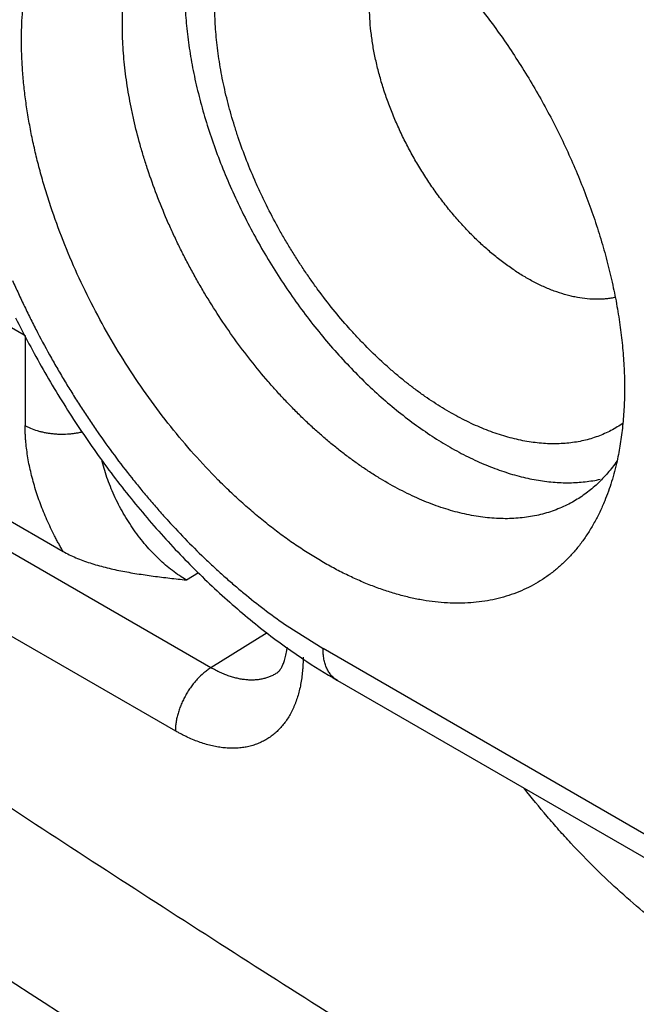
# Model space of a CAD drawing. Header units: inches. Extents: x 0 to 34, y 0 to 22.
# Tile 14 of 119: x 3.021 to 3.161, y 17.059 to 17.282. Entities that reach past the tile are written whole.
import ezdxf

# ---------------------------------------------------------------- set-up
doc = ezdxf.new("R2010")
doc.units = ezdxf.units.IN
doc.header["$LTSCALE"] = 1.87
doc.header["$MEASUREMENT"] = 0
doc.layers.get('0').update_dxf_attribs({"linetype": 'CONTINUOUS'})

msp = doc.modelspace()

# ---------------------------------------------------------------- linework, layer by layer
at = {"color": 7, "linetype": 'CONTINUOUS'}
for p, q in [((3.0643789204, 17.1350459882), (2.8110453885, 17.2813175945)), ((2.8029852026, 17.2670262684), (3.056318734, 17.1207546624)), ((3.0178519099, 17.212820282), (3.0221281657, 17.2103512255)), ((3.0223369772, 17.2102306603), (3.0223369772, 17.18981895)), ((3.0121206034, 17.1722216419), (3.0309197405, 17.1613672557)), ((3.0588111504, 17.154895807), (3.0615499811, 17.1565876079)), ((3.0770962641, 17.1429016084), (3.0643789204, 17.1350459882)), ((3.0815912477, 17.144508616), (3.0897253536, 17.1393643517)), ((3.2166287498, 17.0660919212), (3.0897253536, 17.1393643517)), ((3.0929864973, 17.1321558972), (3.2198898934, 17.0588834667))]:
    msp.add_line(p, q, dxfattribs=at)
msp.add_arc((3.1612055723, 17.2501329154), 0.1362806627, 236.0655962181, 239.9617653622, dxfattribs=at)
for points, knots in [([(3.021520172, 17.2770591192), (3.021520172, 17.27803883), (3.0215515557, 17.2799796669), (3.0216957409, 17.2828590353), (3.0219365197, 17.2856745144), (3.0222735, 17.2884218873), (3.0227062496, 17.2910973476), (3.0232341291, 17.2936971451), (3.0238564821, 17.2962177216), (3.0248006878, 17.2994326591), (3.025936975, 17.3025148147), (3.0272710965, 17.3054365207), (3.02835026, 17.3075091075), (3.0295167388, 17.3094826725), (3.0307690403, 17.311354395), (3.0321053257, 17.3131216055), (3.0335237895, 17.3147817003), (3.0350223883, 17.3163322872), (3.0365990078, 17.3177710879), (3.0382514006, 17.3190959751), (3.0399771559, 17.3203050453), (3.0417738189, 17.3213964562), (3.043638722, 17.3223687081), (3.0455692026, 17.3232202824), (3.0475623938, 17.3239500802), (3.0496154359, 17.3245569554), (3.0517253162, 17.325040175), (3.0538890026, 17.3253990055), (3.0561033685, 17.325633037), (3.0583652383, 17.3257419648), (3.0606713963, 17.325725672), (3.0630184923, 17.325584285), (3.0645918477, 17.3254085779), (3.0653837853, 17.3253006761)], [0, 0, 0, 0, 0.0389656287, 0.0771854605, 0.1146415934, 0.1513286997, 0.1872487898, 0.2224067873, 0.2568109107, 0.290474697, 0.3556450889, 0.3872251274, 0.4181750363, 0.4485371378, 0.4783592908, 0.5076954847, 0.5366049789, 0.5651523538, 0.5934066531, 0.6214408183, 0.6493307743, 0.6771544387, 0.7049906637, 0.7329181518, 0.7610142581, 0.7893541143, 0.818009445, 0.8470480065, 0.8765326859, 0.9065211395, 0.9370654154, 0.9682115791, 1, 1, 1, 1]), ([(3.074581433, 17.3232104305), (3.075844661, 17.3228132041), (3.0783869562, 17.3219250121), (3.0821749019, 17.3203493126), (3.0859861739, 17.3185141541), (3.0898087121, 17.316425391), (3.0936306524, 17.3140895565), (3.0974400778, 17.3115140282), (3.1012251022, 17.3087068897), (3.1049738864, 17.3056769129), (3.1086747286, 17.3024336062), (3.112316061, 17.2989871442), (3.1158864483, 17.2953483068), (3.1193747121, 17.2915285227), (3.1227699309, 17.2875397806), (3.1260614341, 17.2833945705), (3.1292389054, 17.2791059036), (3.1322923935, 17.2746872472), (3.1352122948, 17.2701524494), (3.1379894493, 17.2655157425), (3.1406151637, 17.260791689), (3.1430811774, 17.255995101), (3.1453797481, 17.2511410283), (3.1475036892, 17.2462447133), (3.1494463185, 17.2413215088), (3.1512015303, 17.236386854), (3.152763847, 17.2314562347), (3.1541283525, 17.2265451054), (3.1552907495, 17.2216688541), (3.1562474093, 17.2168427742), (3.1569953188, 17.2120820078), (3.1575321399, 17.2074012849), (3.157856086, 17.2028155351), (3.1579305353, 17.1997900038), (3.1579305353, 17.198297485)], [0, 0, 0, 0, 0.0250790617, 0.0509655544, 0.077660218, 0.1051540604, 0.1334292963, 0.1624600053, 0.1922131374, 0.2226493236, 0.2537236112, 0.2853858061, 0.3175811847, 0.3502512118, 0.3833340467, 0.4167650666, 0.4504772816, 0.4844018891, 0.5184687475, 0.5526067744, 0.5867444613, 0.6208103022, 0.6547332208, 0.6884430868, 0.7218711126, 0.7549503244, 0.787616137, 0.819806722, 0.8514635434, 0.8825321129, 0.9129619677, 0.942707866, 0.9717333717, 1, 1, 1, 1]), ([(3.0443373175, 17.2805891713), (3.0443373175, 17.2817050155), (3.0443837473, 17.2839096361), (3.0445980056, 17.2871682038), (3.0449553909, 17.2903293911), (3.0454555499, 17.2933842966), (3.0460975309, 17.2963249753), (3.0468793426, 17.2991445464), (3.0477992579, 17.301836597), (3.048855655, 17.3043947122), (3.0500456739, 17.3068128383), (3.0511529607, 17.3087178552), (3.0521028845, 17.3101632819), (3.0528426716, 17.3112023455), (3.0536134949, 17.3122020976), (3.0546772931, 17.3134764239), (3.0560834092, 17.3149719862), (3.0575965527, 17.3163388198), (3.0588612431, 17.3173443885), (3.0598349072, 17.3180537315), (3.06083529, 17.3187196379), (3.0615198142, 17.3191345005), (3.061866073, 17.3193344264)], [0, 0, 0, 0, 0.0751756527, 0.1485053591, 0.2199341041, 0.2894210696, 0.3569670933, 0.4226181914, 0.486438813, 0.5485134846, 0.6089498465, 0.6678764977, 0.6968247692, 0.7254542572, 0.7537884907, 0.7818527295, 0.837266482, 0.8919294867, 0.9190597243, 0.9460935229, 0.9730628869, 1, 1, 1, 1]), ([(3.0584205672, 17.2887206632), (3.0584205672, 17.2871263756), (3.0585175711, 17.2838859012), (3.0589367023, 17.2789680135), (3.0596299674, 17.273935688), (3.0605939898, 17.2688124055), (3.0618244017, 17.2636215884), (3.0633154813, 17.258387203), (3.0650603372, 17.253133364), (3.067050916, 17.2478843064), (3.0692780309, 17.2426642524), (3.0717314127, 17.2374973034), (3.0743997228, 17.2324073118), (3.0772706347, 17.2274177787), (3.0803308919, 17.2225517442), (3.0835663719, 17.2178316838), (3.0869621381, 17.2132793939), (3.0905025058, 17.2089158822), (3.0941711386, 17.2047612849), (3.0979511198, 17.2008347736), (3.1018250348, 17.1971544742), (3.1057750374, 17.1937373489), (3.1097829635, 17.1905991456), (3.1138304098, 17.1877543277), (3.1178988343, 17.185216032), (3.1219696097, 17.1829960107), (3.1260242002, 17.1811045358), (3.1300439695, 17.1795505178), (3.1333821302, 17.1785329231), (3.1360159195, 17.1778994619), (3.1385718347, 17.1773948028), (3.141109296, 17.1770594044), (3.143613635, 17.1769048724), (3.1454455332, 17.1768796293), (3.1472460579, 17.1769439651), (3.1490131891, 17.1770978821), (3.1507447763, 17.1773412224), (3.1518809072, 17.1775641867), (3.1524416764, 17.1776905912)], [0, 0, 0, 0, 0.0298612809, 0.0606826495, 0.092405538, 0.124966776, 0.1582895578, 0.1922896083, 0.2268752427, 0.2619487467, 0.2974076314, 0.3331456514, 0.3690539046, 0.4050219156, 0.4409386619, 0.4766935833, 0.5121776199, 0.5472842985, 0.5819107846, 0.6159589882, 0.6493366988, 0.6819587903, 0.7137487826, 0.7446400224, 0.7745771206, 0.803517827, 0.8314347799, 0.8583176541, 0.8841752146, 0.8967304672, 0.909042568, 0.9329622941, 0.9445954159, 0.956024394, 0.9672631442, 0.9783270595, 0.9892331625, 1, 1, 1, 1]), ([(3.1576411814, 17.1904011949), (3.157196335, 17.1900890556), (3.1562866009, 17.1894937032), (3.1548663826, 17.1886911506), (3.1533942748, 17.1879813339), (3.1518723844, 17.1873655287), (3.1503028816, 17.186844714), (3.1486881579, 17.1864193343), (3.1470305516, 17.1860899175), (3.145332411, 17.1858569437), (3.1435961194, 17.1857209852), (3.1418241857, 17.1856820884), (3.1400191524, 17.185740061), (3.1381835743, 17.1858947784), (3.136320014, 17.1861461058), (3.1344311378, 17.1864938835), (3.1325195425, 17.1869373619), (3.129916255, 17.1876630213), (3.1273062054, 17.1885731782), (3.1247007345, 17.1896529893), (3.1227165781, 17.1905626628), (3.1207262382, 17.1915620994), (3.118042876, 17.1930262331), (3.1153850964, 17.1946530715), (3.1127591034, 17.1964287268), (3.1107798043, 17.1978538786), (3.1088111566, 17.1993585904), (3.1068559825, 17.2009408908), (3.1049169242, 17.2025983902), (3.1023413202, 17.2049192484), (3.0998262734, 17.2073671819), (3.0973764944, 17.2099318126), (3.0949427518, 17.2126046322), (3.0919857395, 17.2160916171), (3.0891719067, 17.2197339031), (3.0870007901, 17.222745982), (3.0854123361, 17.2250553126), (3.0838703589, 17.227405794), (3.0823771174, 17.2297941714), (3.0809345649, 17.2322169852), (3.0790825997, 17.2354866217), (3.0773396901, 17.2388114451), (3.0757112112, 17.2421832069), (3.0734113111, 17.2472254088), (3.0713996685, 17.2523645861), (3.0697087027, 17.2575676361), (3.0686904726, 17.2609739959), (3.0678054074, 17.264379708), (3.0670602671, 17.2677757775), (3.0665769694, 17.2702889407), (3.0661666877, 17.2727796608), (3.0658302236, 17.2752444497), (3.0655679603, 17.2776795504), (3.0653800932, 17.2800810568), (3.0652668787, 17.2824449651), (3.0652410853, 17.2840083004), (3.0652410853, 17.2847825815)], [0, 0, 0, 0, 0.0107317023, 0.0214526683, 0.0321930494, 0.0429828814, 0.0538516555, 0.0648275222, 0.0759371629, 0.087205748, 0.09865685, 0.1103116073, 0.1221885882, 0.1343043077, 0.1466733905, 0.1593084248, 0.1722190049, 0.1854125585, 0.212664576, 0.2267350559, 0.2411004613, 0.2557591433, 0.2707083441, 0.3014571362, 0.3172473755, 0.3333029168, 0.3496149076, 0.3661735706, 0.3829674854, 0.3999844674, 0.4346339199, 0.452242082, 0.4700187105, 0.5060135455, 0.542495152, 0.5608782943, 0.5793329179, 0.5978419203, 0.616388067, 0.6349538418, 0.6535216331, 0.6905906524, 0.7090593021, 0.7274605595, 0.8000324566, 0.8178471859, 0.8354965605, 0.8702364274, 0.887303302, 0.904151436, 0.9207695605, 0.9371468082, 0.9532710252, 0.9691293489, 0.9847095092, 1, 1, 1, 1]), ([(3.1558541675, 17.2188245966), (3.1555206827, 17.218753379), (3.1548451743, 17.2186286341), (3.1538161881, 17.2184953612), (3.152766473, 17.2184147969), (3.1513288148, 17.2183773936), (3.1494825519, 17.2184661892), (3.1476188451, 17.2187281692), (3.1461033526, 17.219039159), (3.1445422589, 17.2194262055), (3.142975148, 17.2199147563), (3.1414080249, 17.2204976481), (3.1398020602, 17.2211595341), (3.1377831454, 17.2221138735), (3.1353739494, 17.2234417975), (3.1329671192, 17.2249573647), (3.1305732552, 17.226652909), (3.1282034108, 17.2285209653), (3.1258686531, 17.2305532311), (3.1235791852, 17.2327398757), (3.1213457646, 17.2350711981), (3.119178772, 17.2375366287), (3.1170876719, 17.2401244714), (3.1150824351, 17.2428231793), (3.1131722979, 17.2456203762), (3.1113655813, 17.248502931), (3.1096710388, 17.2514579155), (3.1080963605, 17.2544717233), (3.1066483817, 17.2575303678), (3.1053343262, 17.2606200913), (3.1041599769, 17.2637265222), (3.10313037, 17.2668351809), (3.1022507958, 17.2699320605), (3.1015249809, 17.2730031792), (3.1009560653, 17.2760348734), (3.1005474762, 17.2790131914), (3.1003003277, 17.281923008), (3.100242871, 17.2838398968), (3.100242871, 17.2847825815)], [0, 0, 0, 0, 0.0107827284, 0.0217082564, 0.0327943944, 0.0440575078, 0.0671668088, 0.0911461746, 0.1034888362, 0.1160744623, 0.1419915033, 0.1553353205, 0.1689366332, 0.1969065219, 0.225893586, 0.2558715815, 0.2867954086, 0.318609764, 0.3512492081, 0.3846353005, 0.4186837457, 0.4533036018, 0.488395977, 0.5238590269, 0.5595874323, 0.5954721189, 0.6314031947, 0.6672711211, 0.702966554, 0.7383811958, 0.7734095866, 0.8079485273, 0.8418988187, 0.875174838, 0.9076994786, 0.9393987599, 0.9701918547, 1, 1, 1, 1]), ([(3.1465156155, 17.1727265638), (3.1459961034, 17.1724266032), (3.1449362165, 17.171858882), (3.1432920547, 17.1711085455), (3.1415946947, 17.1704602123), (3.1398466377, 17.1699147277), (3.1380503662, 17.1694725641), (3.1362083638, 17.1691342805), (3.1343231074, 17.1689003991), (3.1323971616, 17.1687714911), (3.1304331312, 17.1687474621), (3.1277411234, 17.1688560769), (3.1250073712, 17.1691772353), (3.122251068, 17.1696970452), (3.1201377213, 17.1701943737), (3.1180029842, 17.1707943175), (3.1151017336, 17.1717398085), (3.1121997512, 17.1728815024), (3.1093075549, 17.1742030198), (3.1063482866, 17.1756817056), (3.1034108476, 17.1773405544), (3.1005027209, 17.1791651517), (3.0983066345, 17.1806365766), (3.0961185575, 17.1821964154), (3.0939414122, 17.1838426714), (3.0917782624, 17.1855732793), (3.0896319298, 17.1873857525), (3.0875052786, 17.189277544), (3.0854011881, 17.1912460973), (3.0833225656, 17.1932888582), (3.0812723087, 17.1954031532), (3.0792530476, 17.1975859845), (3.0765957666, 17.2005949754), (3.073370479, 17.2045090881), (3.069681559, 17.209412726), (3.0661785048, 17.2145137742), (3.0634318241, 17.2189049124), (3.0613431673, 17.222493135), (3.0598338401, 17.2252174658), (3.0583845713, 17.2279699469), (3.0569974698, 17.2307469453), (3.0556742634, 17.2335446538), (3.0540018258, 17.2372877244), (3.0520807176, 17.2419929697), (3.0503827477, 17.2467478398), (3.0491705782, 17.2505521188), (3.0480684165, 17.2543127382), (3.0471107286, 17.2580714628), (3.0463046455, 17.2618186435), (3.0457818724, 17.2645916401), (3.0453381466, 17.2673398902), (3.0449743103, 17.2700596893), (3.0446907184, 17.2727470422), (3.0444875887, 17.2753978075), (3.0443651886, 17.2780077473), (3.0443373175, 17.2797340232), (3.0443373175, 17.2805891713)], [0, 0, 0, 0, 0.0106516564, 0.0213320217, 0.0320696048, 0.0428921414, 0.0538260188, 0.0648962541, 0.0761264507, 0.0875386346, 0.0991523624, 0.1109849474, 0.1353594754, 0.1479340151, 0.1607770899, 0.1738956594, 0.1872951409, 0.2149460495, 0.2292042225, 0.2437476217, 0.2736749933, 0.2890539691, 0.3046998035, 0.3206048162, 0.3367606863, 0.3531583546, 0.3697872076, 0.3866357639, 0.4036920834, 0.4209438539, 0.4383781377, 0.4559809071, 0.4737377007, 0.5096520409, 0.5460019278, 0.582659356, 0.6194939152, 0.6379372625, 0.6563749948, 0.6747903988, 0.6931668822, 0.7114881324, 0.7297379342, 0.7659566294, 0.801698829, 0.8193543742, 0.8368456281, 0.8712762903, 0.8881937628, 0.9048968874, 0.9213750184, 0.93761783, 0.9536136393, 0.9693502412, 0.9848160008, 1, 1, 1, 1]), ([(3.1534413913, 17.1727902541), (3.1530936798, 17.1719398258), (3.1523593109, 17.1702772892), (3.1511261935, 17.1678800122), (3.1497771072, 17.1656137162), (3.1483144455, 17.163482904), (3.1467409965, 17.1614915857), (3.1450595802, 17.1596437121), (3.1432734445, 17.1579428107), (3.1413858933, 17.1563923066), (3.1394006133, 17.1549951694), (3.1373213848, 17.1537542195), (3.1351522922, 17.1526718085), (3.1328975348, 17.1517500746), (3.1305615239, 17.1509907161), (3.1281487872, 17.1503951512), (3.1256639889, 17.1499644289), (3.1231118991, 17.1496992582), (3.1204973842, 17.1496000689), (3.1178253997, 17.1496668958), (3.1151009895, 17.1498995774), (3.1123292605, 17.1502975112), (3.1095154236, 17.1508599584), (3.1066647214, 17.1515856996), (3.1037825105, 17.1524734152), (3.1008741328, 17.1535213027), (3.0979450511, 17.1547274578), (3.0950006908, 17.1560895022), (3.0920466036, 17.1576049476), (3.0890882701, 17.1592708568), (3.0861312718, 17.1610841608), (3.083181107, 17.1630413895), (3.0802433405, 17.1651389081), (3.0773234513, 17.1673727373), (3.0744269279, 17.1697387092), (3.0715591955, 17.1722323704), (3.0687256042, 17.1748490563), (3.0649779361, 17.1785172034), (3.0604156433, 17.1833806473), (3.0551931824, 17.1895882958), (3.0502292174, 17.1961560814), (3.0455610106, 17.2030347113), (3.0412234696, 17.2101727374), (3.0372490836, 17.2175166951), (3.0336675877, 17.2250116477), (3.0305058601, 17.2326013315), (3.0282294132, 17.2389890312), (3.0266408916, 17.244098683), (3.0255738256, 17.2479004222), (3.0246273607, 17.2516829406), (3.0238032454, 17.2554391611), (3.0231030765, 17.2591620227), (3.0225281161, 17.262844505), (3.0220794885, 17.2664797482), (3.0217579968, 17.2700610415), (3.021564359, 17.273581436), (3.021520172, 17.2759080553), (3.021520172, 17.2770591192)], [0, 0, 0, 0, 0.0126893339, 0.0250856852, 0.0372111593, 0.0490913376, 0.0607554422, 0.0722359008, 0.0835682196, 0.0947903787, 0.1059423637, 0.1170654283, 0.1282013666, 0.1393917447, 0.1506771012, 0.1620962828, 0.1736857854, 0.1854792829, 0.1975072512, 0.2097966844, 0.2223710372, 0.2352500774, 0.2484500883, 0.2619837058, 0.2758603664, 0.2900862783, 0.3046648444, 0.319596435, 0.334878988, 0.3505078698, 0.3664763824, 0.3827756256, 0.3993949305, 0.4163217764, 0.4335421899, 0.4510407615, 0.4688007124, 0.4868039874, 0.5234597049, 0.5608481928, 0.598793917, 0.6371125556, 0.6756140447, 0.7141055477, 0.7523943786, 0.7902909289, 0.8276116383, 0.846002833, 0.8641856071, 0.8821400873, 0.8998474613, 0.9172899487, 0.9344508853, 0.9513148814, 0.9678692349, 0.9841023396, 1, 1, 1, 1]), ([(2.8106296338, 17.247010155), (2.8275685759, 17.234772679), (2.8614745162, 17.2105525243), (2.9125672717, 17.1748880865), (2.9637301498, 17.1400075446), (3.0149526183, 17.105919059), (3.0662247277, 17.0726289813), (3.1175369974, 17.0401437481), (3.168878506, 17.0084693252), (3.2032361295, 16.9878264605), (3.2204170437, 16.9776429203)], [0, 0, 0, 0, 0.1277953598, 0.2548150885, 0.3810436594, 0.5064691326, 0.631084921, 0.754884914, 0.8778601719, 1, 1, 1, 1]), ([(3.0194870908, 17.2226616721), (3.0199261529, 17.2216682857), (3.0208217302, 17.2196858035), (3.022213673, 17.2167299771), (3.0236560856, 17.2137898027), (3.0256463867, 17.2098911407), (3.027732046, 17.2060361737), (3.0299096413, 17.2022300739), (3.0315879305, 17.199401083), (3.0333092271, 17.1966004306), (3.035072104, 17.1938300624), (3.0368756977, 17.1910923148), (3.0393297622, 17.1874935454), (3.0424905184, 17.1830903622), (3.0457812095, 17.178808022), (3.0484804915, 17.1754693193), (3.050530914, 17.1730167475), (3.0526101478, 17.1706118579), (3.0554098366, 17.1674825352), (3.0589717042, 17.1637021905), (3.0626382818, 17.1600788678), (3.0656136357, 17.1572968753), (3.067853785, 17.1552789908), (3.0701099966, 17.1533219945), (3.0731214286, 17.1508090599), (3.0769147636, 17.1478282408), (3.0800286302, 17.1455836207), (3.0815912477, 17.144508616)], [0, 0, 0, 0, 0.0322512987, 0.0645944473, 0.0970144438, 0.1294954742, 0.194574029, 0.2271408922, 0.2597037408, 0.2922466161, 0.3247536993, 0.357208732, 0.389595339, 0.4540959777, 0.5181304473, 0.54993642, 0.5815822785, 0.6130536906, 0.6443348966, 0.706263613, 0.7672561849, 0.7973708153, 0.8272154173, 0.8567803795, 0.8860547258, 0.9436782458, 1, 1, 1, 1]), ([(2.7924284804, 17.219779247), (2.8094441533, 17.2074863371), (2.8435039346, 17.1831569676), (2.9117224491, 17.1355407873), (2.9971544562, 17.0779804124), (3.0833080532, 17.0227247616), (3.1523024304, 16.9801570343), (3.1868160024, 16.9594197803), (3.204074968, 16.9491899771)], [0, 0, 0, 0, 0.1277955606, 0.2548146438, 0.5064648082, 0.7548804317, 0.8778583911, 1, 1, 1, 1]), ([(3.0201967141, 17.2142230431), (3.0211730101, 17.212247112), (3.023186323, 17.2083204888), (3.0263800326, 17.2025207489), (3.0297444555, 17.1968169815), (3.0332710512, 17.1912226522), (3.0369518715, 17.1857505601), (3.0407787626, 17.1804135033), (3.0447427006, 17.1752238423), (3.0488346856, 17.1701940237), (3.0530458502, 17.1653364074), (3.0573664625, 17.1606623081), (3.0617869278, 17.1561827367), (3.0662982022, 17.1519083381), (3.0708915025, 17.147848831), (3.0755584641, 17.1440131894), (3.0802903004, 17.1404109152), (3.083509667, 17.1381512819), (3.0851277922, 17.1370639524)], [0, 0, 0, 0, 0.0648638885, 0.129845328, 0.1948307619, 0.2597274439, 0.3244449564, 0.3888925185, 0.4529772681, 0.5166069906, 0.5796923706, 0.6421509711, 0.703903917, 0.7648772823, 0.8250165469, 0.884278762, 0.9426246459, 1, 1, 1, 1]), ([(3.1579305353, 17.198297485), (3.1579305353, 17.1968496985), (3.1578624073, 17.1939953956), (3.1575458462, 17.1897882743), (3.1570171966, 17.1857302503), (3.1565164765, 17.1830911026), (3.1562296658, 17.1818016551)], [0, 0, 0, 0, 0.2614248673, 0.5152959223, 0.7614760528, 1, 1, 1, 1]), ([(3.0353233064, 17.1883685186), (3.035051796, 17.1883016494), (3.0345010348, 17.1881799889), (3.0336616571, 17.1880346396), (3.0328058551, 17.18792572), (3.0316470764, 17.1878294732), (3.030479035, 17.1878079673), (3.0293137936, 17.1878617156), (3.0284476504, 17.1879391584), (3.0275939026, 17.1880533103), (3.0267572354, 17.1882037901), (3.0259420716, 17.1883896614), (3.0249028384, 17.1886796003), (3.0239116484, 17.1890375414), (3.0229837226, 17.1894643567), (3.0225472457, 17.1896975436), (3.0223369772, 17.18981895)], [0, 0, 0, 0, 0.0628044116, 0.1266297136, 0.1912717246, 0.256502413, 0.3877310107, 0.4532740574, 0.5184374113, 0.5829807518, 0.6466721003, 0.7093064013, 0.7706918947, 0.8889409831, 0.9454660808, 1, 1, 1, 1]), ([(3.0309197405, 17.1613672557), (3.0307505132, 17.1616553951), (3.0304162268, 17.162234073), (3.0299271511, 17.1631088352), (3.0294506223, 17.1639898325), (3.0288333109, 17.1651713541), (3.0280959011, 17.1666607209), (3.0269950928, 17.1690598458), (3.0260096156, 17.1714901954), (3.0251455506, 17.1739404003), (3.0245634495, 17.1757685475), (3.0240442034, 17.1775906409), (3.0234440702, 17.1799862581), (3.0229726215, 17.1823704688), (3.0226412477, 17.184730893), (3.0224943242, 17.1861765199), (3.0224126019, 17.1873170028), (3.0223692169, 17.1881590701), (3.0223429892, 17.1889920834), (3.0223369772, 17.1895444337), (3.0223369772, 17.18981895)], [0, 0, 0, 0, 0.0333592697, 0.0667133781, 0.1000471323, 0.1333475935, 0.1997906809, 0.2659300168, 0.3968346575, 0.4614073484, 0.5252678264, 0.5883371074, 0.6505163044, 0.7717845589, 0.8307193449, 0.8884253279, 0.9168038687, 0.9448601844, 0.9725948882, 1, 1, 1, 1]), ([(3.0588111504, 17.154895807), (3.0582718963, 17.1552071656), (3.0571947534, 17.1558805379), (3.0556192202, 17.1570096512), (3.0540629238, 17.1582703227), (3.0525370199, 17.159654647), (3.0510505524, 17.1611533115), (3.0496126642, 17.1627573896), (3.0482321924, 17.1644571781), (3.0464736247, 17.166843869), (3.0448738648, 17.1693656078), (3.0434488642, 17.1719911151), (3.0424753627, 17.1739998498), (3.0416038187, 17.1760338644), (3.0408392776, 17.178080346), (3.0401871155, 17.1801267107), (3.0398254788, 17.181498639), (3.0396649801, 17.1821815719)], [0, 0, 0, 0, 0.0546735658, 0.1114393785, 0.1700941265, 0.23042912, 0.2922488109, 0.3553479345, 0.4194973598, 0.4844365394, 0.6155754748, 0.6812662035, 0.7466622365, 0.8114936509, 0.8754930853, 0.9384030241, 1, 1, 1, 1]), ([(3.1562086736, 17.181809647), (3.1558806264, 17.1813335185), (3.1552048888, 17.1804040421), (3.1541265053, 17.1790733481), (3.1529919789, 17.1778176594), (3.1518026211, 17.1766384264), (3.1505597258, 17.1755370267), (3.1492645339, 17.1745149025), (3.1479186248, 17.1735732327), (3.1469881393, 17.1729993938), (3.1465156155, 17.1727265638)], [0, 0, 0, 0, 0.1295157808, 0.2572733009, 0.3834916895, 0.5084023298, 0.6322485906, 0.7552854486, 0.8777788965, 1, 1, 1, 1]), ([(3.1562296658, 17.1818016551), (3.1558810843, 17.180234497), (3.155080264, 17.1771870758), (3.1540248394, 17.1742172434), (3.1534413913, 17.1727902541)], [0, 0, 0, 0, 0.5101361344, 1, 1, 1, 1]), ([(3.0309197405, 17.1613672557), (3.0313802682, 17.1611013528), (3.0323361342, 17.160594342), (3.0338336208, 17.1599110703), (3.0354058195, 17.1592886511), (3.0370398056, 17.1587235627), (3.0387248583, 17.1582120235), (3.0404518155, 17.1577498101), (3.0422129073, 17.1573328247), (3.044001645, 17.1569565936), (3.0458126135, 17.1566168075), (3.0482564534, 17.1562056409), (3.0513414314, 17.1557619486), (3.0550681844, 17.1553068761), (3.0575621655, 17.1550319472), (3.0588111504, 17.154895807)], [0, 0, 0, 0, 0.0553577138, 0.1125397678, 0.1712682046, 0.2313131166, 0.2924710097, 0.3545462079, 0.4173853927, 0.4808446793, 0.5448087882, 0.6091815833, 0.7388089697, 0.8692119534, 1, 1, 1, 1]), ([(2.675510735, 17.1482002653), (2.694563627, 17.1344355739), (2.7327048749, 17.1072273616), (2.8091082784, 17.0541191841), (2.8859432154, 17.0027918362), (2.9631790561, 16.9533106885), (3.0209385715, 16.9173512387), (3.0787264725, 16.8824174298), (3.136528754, 16.8485176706), (3.1943312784, 16.8156605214), (3.2521196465, 16.7838539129), (3.3098800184, 16.7531055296), (3.3865191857, 16.7136926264), (3.4633602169, 16.6762466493), (3.5403608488, 16.6408407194), (3.5787982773, 16.6238682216), (3.5979983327, 16.6155674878)], [0, 0, 0, 0, 0.0660689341, 0.1316882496, 0.2615409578, 0.3257647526, 0.3895133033, 0.4527820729, 0.5155665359, 0.5778624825, 0.6396662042, 0.7009743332, 0.7617842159, 0.8818994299, 0.9412036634, 1, 1, 1, 1]), ([(2.6723798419, 17.143603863), (2.691447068, 17.1298288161), (2.7296170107, 17.1026001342), (2.8060778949, 17.0494520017), (2.8829706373, 16.9980860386), (2.9602645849, 16.9485676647), (3.0180675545, 16.9125811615), (3.0758989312, 16.8776210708), (3.1337446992, 16.8436958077), (3.1915907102, 16.8108139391), (3.2494225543, 16.7789834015), (3.3072263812, 16.7482118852), (3.3839232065, 16.7087693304), (3.4608220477, 16.6712951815), (3.5378806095, 16.6358626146), (3.5763469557, 16.6188773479), (3.5955614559, 16.6105703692)], [0, 0, 0, 0, 0.0660689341, 0.1316882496, 0.2615409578, 0.3257647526, 0.3895133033, 0.4527820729, 0.5155665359, 0.5778624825, 0.6396662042, 0.7009743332, 0.7617842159, 0.8818994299, 0.9412036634, 1, 1, 1, 1]), ([(3.0792675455, 17.1338208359), (3.0793009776, 17.1338420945), (3.0793725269, 17.1338902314), (3.0794841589, 17.1339766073), (3.0796078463, 17.1340876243), (3.0797436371, 17.1342285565), (3.0798618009, 17.1343691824), (3.0799623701, 17.134500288), (3.0800750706, 17.1346565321), (3.0802219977, 17.134881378), (3.0803994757, 17.1351912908), (3.080580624, 17.1355544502), (3.0807619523, 17.1359747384), (3.0809394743, 17.1364547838), (3.0811096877, 17.1369949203), (3.0812684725, 17.1375938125), (3.0814114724, 17.1382495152), (3.081534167, 17.1389601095), (3.0815979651, 17.1394532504), (3.0816260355, 17.1397083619)], [0, 0, 0, 0, 0.018282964, 0.0397703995, 0.065081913, 0.0949116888, 0.1300099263, 0.149782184, 0.1711556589, 0.2189001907, 0.2736524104, 0.3358733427, 0.4060809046, 0.4847816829, 0.5719610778, 0.6673265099, 0.7706070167, 0.8815620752, 1, 1, 1, 1]), ([(3.0929868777, 17.1321556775), (3.0928579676, 17.1322300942), (3.0926057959, 17.1323904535), (3.0922479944, 17.13266317), (3.0919110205, 17.1329675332), (3.0915957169, 17.1333027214), (3.0913028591, 17.1336679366), (3.091033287, 17.1340623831), (3.0907875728, 17.1344850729), (3.0904883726, 17.1350930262), (3.0901785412, 17.135922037), (3.0899627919, 17.1368056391), (3.0898405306, 17.1375532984), (3.089750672, 17.1383473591), (3.0897253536, 17.1389547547), (3.0897253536, 17.1393643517)], [0, 0, 0, 0, 0.0539089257, 0.1080772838, 0.1627543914, 0.2181766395, 0.274566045, 0.3321291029, 0.3910502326, 0.4514875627, 0.5773696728, 0.710667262, 0.7802153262, 0.8516543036, 1, 1, 1, 1]), ([(3.0852187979, 17.1374379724), (3.0852187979, 17.1371666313), (3.0852130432, 17.1366272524), (3.0851873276, 17.1358235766), (3.0851447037, 17.1350307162), (3.0850652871, 17.1339957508), (3.0849235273, 17.1327318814), (3.0846824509, 17.1312567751), (3.0843718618, 17.129837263), (3.0839927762, 17.1284766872), (3.08361861, 17.1273867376), (3.0832864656, 17.1265476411), (3.0829379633, 17.125741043), (3.0824638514, 17.1247727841), (3.0818282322, 17.1236731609), (3.0811300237, 17.1226472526), (3.0803703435, 17.1216984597), (3.0795509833, 17.1208294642), (3.0786744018, 17.1200421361), (3.0777435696, 17.119337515), (3.0767620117, 17.1187155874), (3.0757329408, 17.1181758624), (3.0746572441, 17.1177221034), (3.0735369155, 17.1173569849), (3.0723743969, 17.1170824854), (3.0711726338, 17.1168995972), (3.0699349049, 17.1168083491), (3.0686647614, 17.1168078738), (3.0675892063, 17.1168810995), (3.0667164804, 17.116982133), (3.0658237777, 17.1171135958), (3.064692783, 17.1173343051), (3.0633249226, 17.1176863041), (3.0619402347, 17.1181273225), (3.0605421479, 17.1186564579), (3.0593766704, 17.1191659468), (3.0584406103, 17.1196148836), (3.0577326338, 17.1199745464), (3.0570237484, 17.1203542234), (3.0565537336, 17.1206189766), (3.056318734, 17.1207546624)], [0, 0, 0, 0, 0.0189256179, 0.0376195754, 0.0560798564, 0.0743012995, 0.1100140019, 0.1447477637, 0.1785068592, 0.2113134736, 0.2432074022, 0.2588308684, 0.2742484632, 0.3044849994, 0.3339679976, 0.3627632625, 0.3909573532, 0.4186550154, 0.4459747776, 0.4730430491, 0.4999875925, 0.5269317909, 0.5540001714, 0.581321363, 0.6090220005, 0.6372200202, 0.6660189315, 0.6955036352, 0.7257377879, 0.741152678, 0.7567734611, 0.7886648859, 0.8214722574, 0.8552346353, 0.8899732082, 0.9256911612, 0.9439150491, 0.9623774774, 0.9810731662, 1, 1, 1, 1]), ([(3.0643789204, 17.1350459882), (3.0641061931, 17.1348775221), (3.0635628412, 17.134510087), (3.0624954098, 17.133668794), (3.0614855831, 17.132688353), (3.0605454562, 17.1315971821), (3.059869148, 17.1307130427), (3.0592367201, 17.1297819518), (3.0586537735, 17.128812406), (3.0581262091, 17.1278130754), (3.0576583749, 17.1267934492), (3.0572546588, 17.1257627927), (3.0569189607, 17.1247303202), (3.0566539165, 17.1237053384), (3.0564625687, 17.1226970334), (3.0563463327, 17.1217154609), (3.056318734, 17.1210700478), (3.056318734, 17.1207546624)], [0, 0, 0, 0, 0.056508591, 0.1154859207, 0.2394296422, 0.3037976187, 0.3692930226, 0.435534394, 0.50211192, 0.5686147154, 0.6346339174, 0.6997638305, 0.7636297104, 0.8259008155, 0.8862658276, 0.9444042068, 1, 1, 1, 1]), ([(3.0792674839, 17.1338209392), (3.0790284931, 17.1336689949), (3.0785362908, 17.1333855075), (3.0777615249, 17.1330255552), (3.0769522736, 17.132732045), (3.076110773, 17.1325059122), (3.0752393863, 17.1323473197), (3.0743404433, 17.132256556), (3.0734162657, 17.1322338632), (3.0724692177, 17.1322795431), (3.0715016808, 17.1323932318), (3.0705160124, 17.1325745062), (3.0695145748, 17.1328229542), (3.0684999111, 17.133138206), (3.0674747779, 17.1335193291), (3.066442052, 17.1339648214), (3.0654048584, 17.1344732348), (3.0647208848, 17.1348485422), (3.0643789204, 17.1350459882)], [0, 0, 0, 0, 0.0540910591, 0.1083235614, 0.1629719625, 0.218301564, 0.2745554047, 0.331954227, 0.3906971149, 0.4509615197, 0.5128974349, 0.576627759, 0.6422526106, 0.7098515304, 0.7794570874, 0.8510472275, 0.9245801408, 1, 1, 1, 1]), ([(3.5345551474, 16.5753460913), (3.5153406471, 16.5836530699), (3.476874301, 16.6006383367), (3.3998157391, 16.6360709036), (3.322916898, 16.6735450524), (3.2462200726, 16.7129876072), (3.1884162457, 16.7437591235), (3.1305844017, 16.7755896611), (3.0727383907, 16.8084715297), (3.0148926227, 16.8423967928), (2.957061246, 16.8773568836), (2.8992582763, 16.9133433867), (2.8219643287, 16.9628617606), (2.7450715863, 17.0142277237), (2.6686107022, 17.0673758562), (2.6304407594, 17.0946045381), (2.6113735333, 17.108379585)], [0, 0, 0, 0, 0.0587963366, 0.1181005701, 0.2382157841, 0.2990256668, 0.3603337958, 0.4221375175, 0.4844334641, 0.5472179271, 0.6104866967, 0.6742352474, 0.7384590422, 0.8683117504, 0.9339310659, 1, 1, 1, 1]), ([(3.1805953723, 17.0669248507), (3.1795933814, 17.0675035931), (3.1775899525, 17.0687009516), (3.1746133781, 17.0705967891), (3.1716434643, 17.0726048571), (3.1676692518, 17.075449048), (3.1627426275, 17.0792763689), (3.1569555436, 17.0842473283), (3.151277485, 17.0896051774), (3.1466790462, 17.0943512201), (3.1430761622, 17.0983188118), (3.13950335, 17.1024252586), (3.1369117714, 17.1056002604), (3.1352223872, 17.107757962)], [0, 0, 0, 0, 0.0565353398, 0.1140153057, 0.1724036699, 0.2316745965, 0.3527690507, 0.477068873, 0.6042759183, 0.7340697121, 0.7998327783, 0.866108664, 1, 1, 1, 1]), ([(2.6026092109, 17.1004851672), (2.6216910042, 17.0866995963), (2.6598901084, 17.059450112), (2.7364094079, 17.0062613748), (2.8133608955, 16.9548561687), (2.8907138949, 16.9052999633), (2.9485610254, 16.8692859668), (3.0064365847, 16.8342991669), (3.0643265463, 16.8003479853), (3.122216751, 16.7674409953), (3.180092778, 16.7355861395), (3.2379407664, 16.704791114), (3.3146961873, 16.6653184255), (3.3916537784, 16.6278156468), (3.4687712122, 16.5923560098), (3.5072669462, 16.5753577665), (3.5264961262, 16.5670444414)], [0, 0, 0, 0, 0.0660689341, 0.1316882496, 0.2615409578, 0.3257647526, 0.3895133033, 0.4527820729, 0.5155665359, 0.5778624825, 0.6396662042, 0.7009743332, 0.7617842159, 0.8818994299, 0.9412036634, 1, 1, 1, 1]), ([(2.5907110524, 17.0894974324), (2.6098140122, 17.0756965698), (2.6480554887, 17.048416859), (2.7246596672, 16.9951691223), (2.8016965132, 16.943706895), (2.8791353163, 16.8940957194), (2.9370466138, 16.8580417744), (2.9949863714, 16.8230161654), (3.0529405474, 16.7890273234), (3.1108949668, 16.7560838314), (3.1688351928, 16.7241936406), (3.226747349, 16.6933644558), (3.3035879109, 16.6538479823), (3.380630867, 16.6163036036), (3.4578338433, 16.580804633), (3.4963722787, 16.5637875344), (3.5156227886, 16.5554649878)], [0, 0, 0, 0, 0.0660689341, 0.1316882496, 0.2615409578, 0.3257647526, 0.3895133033, 0.4527820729, 0.5155665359, 0.5778624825, 0.6396662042, 0.7009743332, 0.7617842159, 0.8818994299, 0.9412036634, 1, 1, 1, 1]), ([(3.5086790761, 16.5406959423), (3.4893848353, 16.5490373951), (3.4507596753, 16.5660916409), (3.3733824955, 16.6016663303), (3.2764623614, 16.6488935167), (3.1801560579, 16.699316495), (3.1030413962, 16.7417645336), (3.0449570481, 16.7747837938), (2.9868720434, 16.808847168), (2.9091526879, 16.8558254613), (2.812096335, 16.9171429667), (2.7159373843, 16.9813831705), (2.6391618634, 17.0347544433), (2.6008340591, 17.0620968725), (2.5816873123, 17.0759293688)], [0, 0, 0, 0, 0.0587979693, 0.1181001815, 0.2382129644, 0.3603308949, 0.4221363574, 0.4844332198, 0.5472171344, 0.6104848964, 0.7384544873, 0.8683079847, 0.9339278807, 1, 1, 1, 1]), ([(2.5838382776, 17.0646254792), (2.6029640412, 17.0508274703), (2.6412494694, 17.023552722), (2.7179387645, 16.9703115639), (2.8139878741, 16.9062235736), (2.929882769, 16.8330844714), (3.0458924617, 16.7640496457), (3.161897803, 16.6991722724), (3.2777931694, 16.6385296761), (3.374593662, 16.591379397), (3.4518753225, 16.5558560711), (3.4904529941, 16.5388240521), (3.5097235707, 16.53049283)], [0, 0, 0, 0, 0.066062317, 0.1316734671, 0.2615130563, 0.3894740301, 0.5155201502, 0.6396226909, 0.7617497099, 0.8818778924, 0.9411902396, 1, 1, 1, 1]), ([(2.58207782, 17.0621806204), (2.6013072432, 17.0482883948), (2.6398025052, 17.0208276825), (2.7169176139, 16.9672249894), (2.7944709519, 16.9154181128), (2.8724316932, 16.8654730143), (2.9307365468, 16.8291744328), (2.9890723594, 16.7939098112), (3.0474250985, 16.7596876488), (3.1057805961, 16.7265165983), (3.1641244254, 16.6944046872), (3.2224427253, 16.6633596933), (3.2998279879, 16.6235635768), (3.3774211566, 16.5857515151), (3.455179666, 16.5499973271), (3.4939975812, 16.5328568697), (3.5133882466, 16.5244737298)], [0, 0, 0, 0, 0.0660499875, 0.1316525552, 0.2614785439, 0.3256925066, 0.3894336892, 0.4526976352, 0.5154798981, 0.577776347, 0.6395833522, 0.7008976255, 0.7617166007, 0.8818592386, 0.9411819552, 1, 1, 1, 1])]:
    msp.add_open_spline(points, degree=3, knots=knots, dxfattribs=at)

doc.saveas('drawing.dxf')
